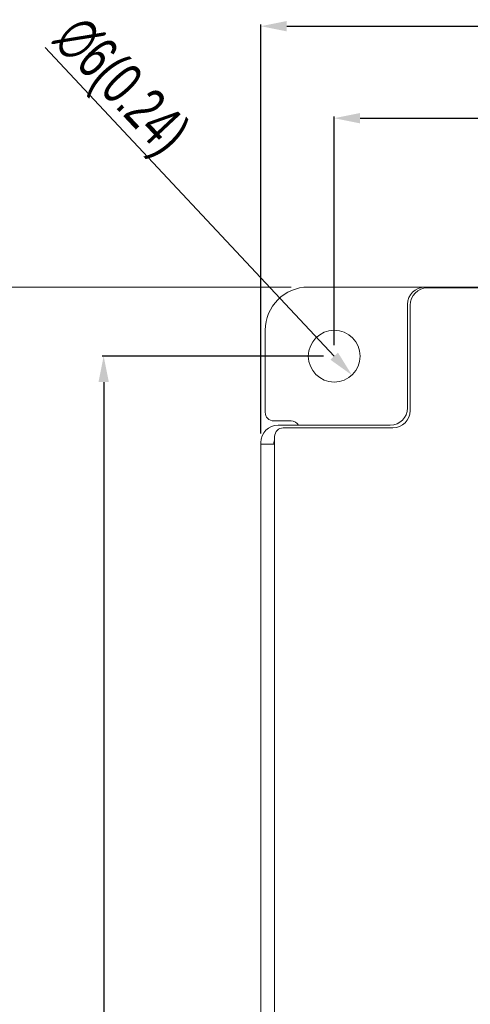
# Model space of a CAD drawing. Header units: millimetres. Extents: x -641 to 119, y -160 to 916.
# Tile 22 of 63: x -536 to -484, y 494 to 608. Entities that reach past the tile are written whole.
import ezdxf

# ---------------------------------------------------------------- set-up
doc = ezdxf.new("R2010")
doc.units = ezdxf.units.MM
doc.header["$LTSCALE"] = 32.67
doc.layers.get('0').update_dxf_attribs({"linetype": 'CONTINUOUS'})
doc.layers.add('02___PRT_ALL_AXES', color=7, linetype='CONTINUOUS')
doc.styles.get("Standard").update_dxf_attribs({"font": 'txt', "width": 0.7})

msp = doc.modelspace()

# ---------------------------------------------------------------- linework, layer by layer
at = {"color": 7, "linetype": 'Continuous'}
for p, q in [((-508.13, 559.94), (-508.13, 607.27)), ((-505.13, 607.09), (-375.13, 607.09)), ((-533.11, 604.62), (-499.63, 568.88)), ((-499.63, 570.14), (-499.63, 596.62)), ((-496.63, 596.44), (-383.13, 596.44)), ((-500.89, 568.88), (-526.52, 568.88)), ((-526.34, 565.88), (-526.34, 324.88))]:
    msp.add_line(p, q, dxfattribs=at)
at = {"color": 7, "lineweight": 0}
msp.add_line((-504.63, 576.88), (-545.26, 576.88), dxfattribs=at)
at = {"color": 7, "linetype": 'Continuous', "lineweight": 0}
for p, q in [((-502.63, 576.88), (-465, 576.88)), ((-466.4, 576.78), (-488.83, 576.78)), ((-491.13, 562.88), (-491.13, 574.88)), ((-490.83, 574.78), (-490.83, 562.58)), ((-507.63, 562.38), (-507.63, 571.88)), ((-506.63, 561.38), (-504.63, 561.38)), ((-506.13, 560.88), (-493.13, 560.88)), ((-505.53, 560.58), (-492.83, 560.58)), ((-508.13, 558.88), (-508.13, 333.88)), ((-506.63, 558.68), (-506.63, 558.88)), ((-506.53, 558.88), (-506.63, 558.88)), ((-506.53, 559.58), (-506.53, 332.98)), ((-508.13, 558.68), (-506.53, 558.68))]:
    msp.add_line(p, q, dxfattribs=at)
for centre, radius, start, end in [((-502.63, 571.88), 5, 90, 180), ((-489.13, 574.88), 2, 90, 180), ((-488.83, 574.78), 2, 90, 180), ((-506.63, 562.38), 1, 180, 270), ((-493.13, 562.88), 2, 270, 0), ((-492.83, 562.58), 2, 270, 0), ((-504.63, 560.38), 1, 30.5989, 90), ((-506.13, 558.88), 2, 90, 180), ((-505.53, 559.58), 1, 90, 180), ((-506.13, 558.88), 0.5, 144.7194, 180)]:
    msp.add_arc(centre, radius, start, end, dxfattribs=at)
at = {"color": 7, "linetype": 'ByBlock', "lineweight": 0}
for points in [[(-508.13, 607.09), (-505.13, 606.49), (-505.13, 607.69)], [(-499.63, 596.44), (-496.63, 595.84), (-496.63, 597.04)], [(-497.58, 566.69), (-499.19, 569.29), (-500.07, 568.47)], [(-526.34, 568.88), (-526.94, 565.88), (-525.74, 565.88)]]:
    msp.add_solid(points, dxfattribs=at)
at = {"layer": '02___PRT_ALL_AXES', "color": 7, "linetype": 'Continuous', "lineweight": 0}
msp.add_circle((-499.63, 568.88), 3, dxfattribs=at)

# ---------------------------------------------------------------- texts
at = {"color": 7, "lineweight": 0, "width": 0.7}
msp.add_text('∅6(0.24)', height=5, rotation=313.1248, dxfattribs=at).set_placement((-532.22, 605.38))

doc.saveas('drawing.dxf')
